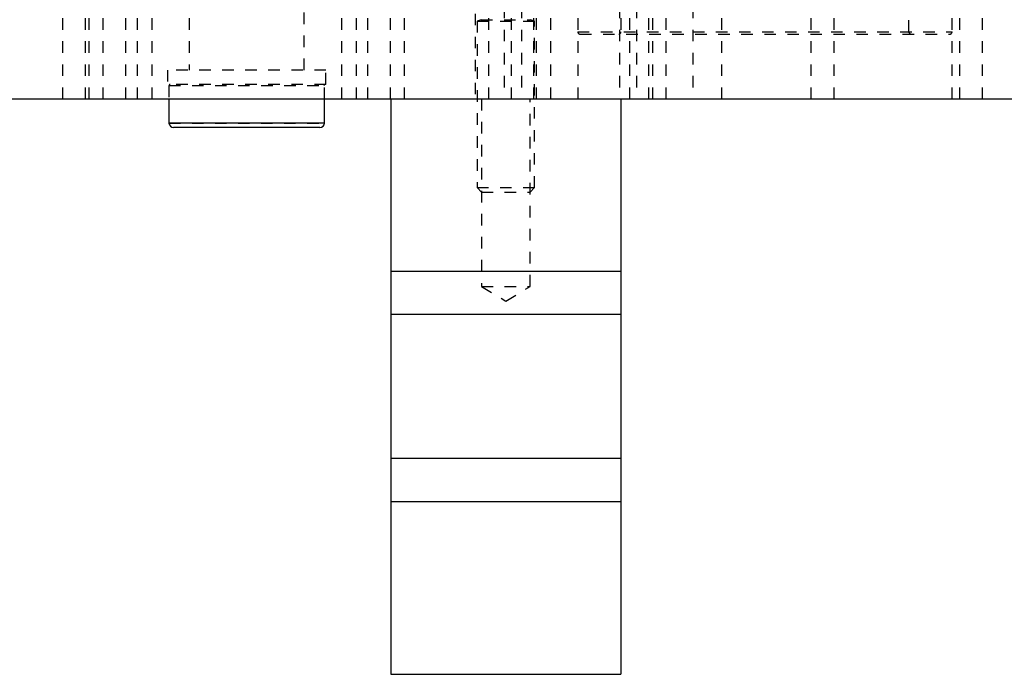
# Model space of a CAD drawing. Header units: inches. Extents: x 1907 to 2452, y -210 to -54.
# Tile 25 of 256: x 1930 to 1938, y -175 to -169. Entities that reach past the tile are written whole.
import ezdxf

# ---------------------------------------------------------------- set-up
doc = ezdxf.new("R2010")
doc.units = ezdxf.units.IN
doc.header["$LTSCALE"] = 0.5
doc.header["$MEASUREMENT"] = 0
doc.linetypes.add('HIDDEN', pattern=[0.225, 0.15, -0.075])
doc.layers.add('SID-M-H', color=4, linetype='HIDDEN')
doc.layers.add('SID-M-S', color=105, linetype='Continuous')

msp = doc.modelspace()

# ---------------------------------------------------------------- linework, layer by layer
at = {"layer": 'SID-M-H'}
for p, q in [((1937.37626, -169.18101), (1937.37626, -163.78351)), ((1931.12626, -165.26351), (1931.12626, -169.51351)), ((1932.12626, -169.51351), (1932.12626, -165.26351)), ((1930.02576, -167.26351), (1930.02576, -169.76351)), ((1930.22676, -169.76351), (1930.22676, -167.26351)), ((1930.25531, -167.26351), (1930.25531, -169.76351)), ((1930.37671, -167.26351), (1930.37671, -169.76351)), ((1930.57771, -169.76351), (1930.57771, -167.26351)), ((1930.67721, -169.76351), (1930.67721, -167.26351)), ((1930.80126, -167.26351), (1930.80126, -169.76351)), ((1932.45126, -169.76351), (1932.45126, -167.26351)), ((1932.57531, -167.26351), (1932.57531, -169.76351)), ((1932.67481, -167.26351), (1932.67481, -169.76351)), ((1932.87581, -169.76351), (1932.87581, -167.26351)), ((1932.99721, -169.76351), (1932.99721, -167.26351)), ((1933.72576, -167.26351), (1933.72576, -169.76351)), ((1933.92676, -169.76351), (1933.92676, -167.26351)), ((1934.50126, -167.26351), (1934.50126, -169.76351)), ((1934.87626, -167.26351), (1934.87626, -169.18101)), ((1934.95076, -167.26351), (1934.95076, -169.76351)), ((1935.15176, -169.76351), (1935.15176, -167.26351)), ((1936.52576, -167.26351), (1936.52576, -169.76351)), ((1936.72676, -169.76351), (1936.72676, -167.26351)), ((1937.75126, -169.76351), (1937.75126, -167.26351)), ((1937.81576, -167.26351), (1937.81576, -169.76351)), ((1938.01676, -169.76351), (1938.01676, -167.26351)), ((1933.61076, -167.82351), (1933.61076, -169.76351)), ((1933.86252, -167.76351), (1933.86252, -169.76351)), ((1934.01095, -167.76351), (1934.01095, -169.76351)), ((1934.11952, -169.76351), (1934.11952, -167.76351)), ((1934.14176, -169.76351), (1934.14176, -167.82351)), ((1934.26795, -169.76351), (1934.26795, -167.76351)), ((1934.86252, -167.76351), (1934.86252, -169.76351)), ((1935.01095, -167.76351), (1935.01095, -169.76351)), ((1935.11952, -169.76351), (1935.11952, -167.76351)), ((1935.26795, -169.76351), (1935.26795, -167.76351)), ((1935.50126, -167.76351), (1935.50126, -169.76351)), ((1935.75126, -169.76351), (1935.75126, -167.76351)), ((1933.66111, -169.07543), (1933.62626, -169.08812)), ((1933.62626, -169.08812), (1934.12626, -169.08812)), ((1933.62626, -169.08812), (1933.62626, -170.53446)), ((1933.66111, -169.07543), (1934.09141, -169.07543)), ((1934.12626, -169.08812), (1934.09141, -169.07543)), ((1934.12626, -170.53446), (1934.12626, -169.08812)), ((1934.50126, -169.18101), (1937.75126, -169.18101)), ((1934.52126, -169.20101), (1937.73126, -169.20101)), ((1932.31376, -169.51351), (1930.93876, -169.51351)), ((1930.93876, -169.51351), (1930.93876, -169.63851)), ((1932.31376, -169.63851), (1932.31376, -169.51351)), ((1932.31376, -169.63851), (1930.93876, -169.63851)), ((1930.95126, -169.64851), (1930.95126, -169.76351)), ((1930.95171, -169.64851), (1932.30081, -169.64851)), ((1932.30126, -169.76351), (1932.30126, -169.64851)), ((1933.66531, -169.76351), (1933.66531, -171.39351)), ((1934.08721, -171.39351), (1934.08721, -169.76351)), ((1930.95126, -169.97351), (1932.30126, -169.97351)), ((1933.62626, -170.53446), (1934.12626, -170.53446)), ((1933.62626, -170.53446), (1933.66531, -170.57351)), ((1933.66531, -170.57351), (1934.08721, -170.57351)), ((1934.08721, -170.57351), (1934.12626, -170.53446)), ((1933.66531, -171.39351), (1934.08721, -171.39351)), ((1933.66531, -171.39351), (1933.87626, -171.52026)), ((1933.87626, -171.52026), (1934.08721, -171.39351)), ((1934.87626, -171.63851), (1932.87626, -171.63851)), ((1934.87626, -172.88851), (1932.87626, -172.88851))]:
    msp.add_line(p, q, dxfattribs=at)
for centre, radius, start, end in [((1934.52126, -169.18101), 0.02, 180, 270), ((1934.85626, -169.18101), 0.02, 270, 0), ((1937.39626, -169.18101), 0.02, 180, 270), ((1937.73126, -169.18101), 0.02, 270, 0), ((1930.96126, -169.64851), 0.01, 90, 180), ((1932.29126, -169.64851), 0.01, 0, 90)]:
    msp.add_arc(centre, radius, start, end, dxfattribs=at)
at = {"layer": 'SID-M-S'}
for p, q in [((1911.12626, -169.76351), (1944.12626, -169.76351)), ((1930.95126, -169.76351), (1930.95126, -169.97351)), ((1932.30126, -169.97351), (1932.30126, -169.76351)), ((1932.87626, -169.76351), (1932.87626, -174.76351)), ((1934.87626, -169.76351), (1934.87626, -174.76351)), ((1932.30126, -169.97351), (1930.95126, -169.97351)), ((1932.26126, -170.01351), (1930.99126, -170.01351)), ((1934.87626, -171.26351), (1932.87626, -171.26351)), ((1934.87626, -171.63851), (1932.87626, -171.63851)), ((1934.87626, -172.88851), (1932.87626, -172.88851)), ((1934.87626, -173.26351), (1932.87626, -173.26351)), ((1932.87626, -174.76351), (1934.87626, -174.76351))]:
    msp.add_line(p, q, dxfattribs=at)
for centre, start, end in [((1930.99126, -169.97351), 180, 270), ((1932.26126, -169.97351), 270, 0)]:
    msp.add_arc(centre, 0.04, start, end, dxfattribs=at)

doc.saveas('drawing.dxf')
